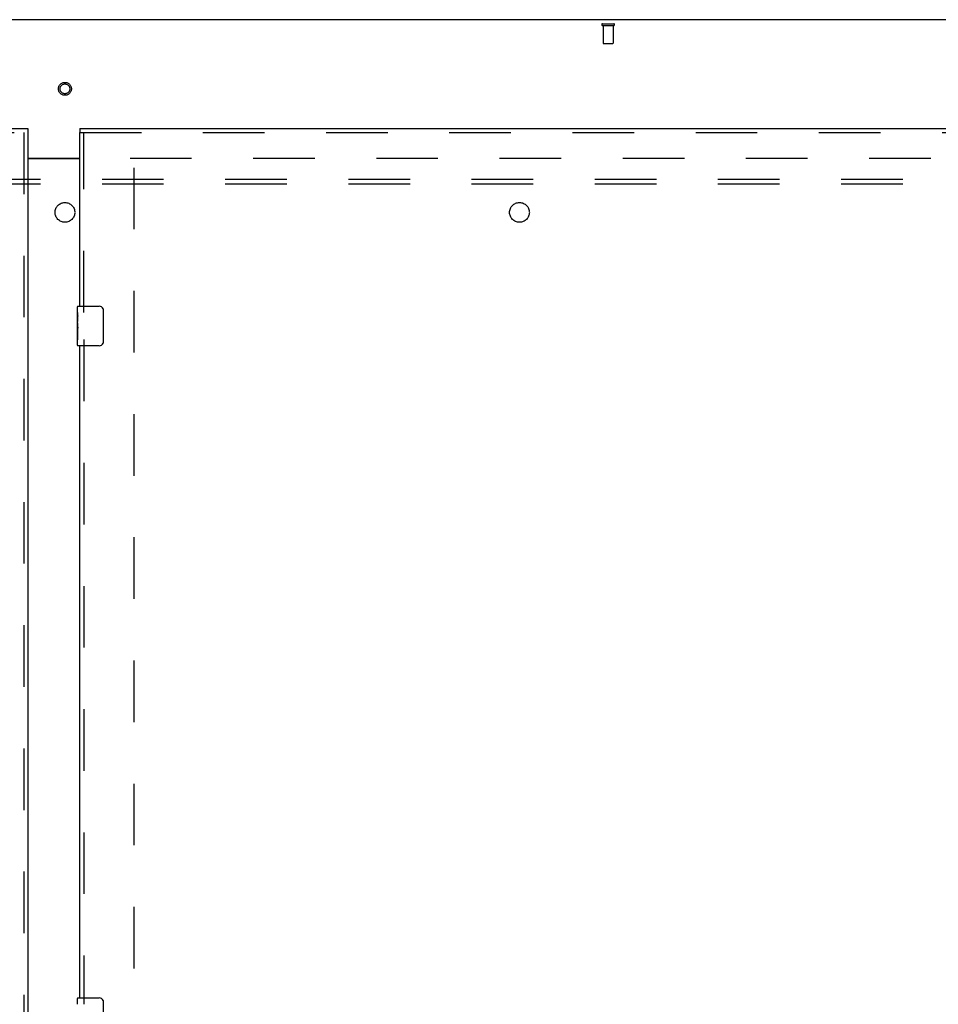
# Model space of a CAD drawing. Header units: inches. Extents: x 0 to 283, y 0 to 183.
# Tile 63 of 76: x 99 to 122, y 104 to 129. Entities that reach past the tile are written whole.
import ezdxf

# ---------------------------------------------------------------- set-up
doc = ezdxf.new("R2010")
doc.units = ezdxf.units.IN
doc.header["$LTSCALE"] = 15.583333
doc.header["$MEASUREMENT"] = 0
doc.linetypes.add('HIDDEN', pattern=[0.2, 0.1, -0.1])
doc.layers.get('0').update_dxf_attribs({"linetype": 'CONTINUOUS'})
for name, color, linetype in [('DEFAULT_2', 8, 'HIDDEN'), ('LEFTHAND_DOOR_ASSEMBLY', 7, 'CONTINUOUS'), ('RIGHTHAND_DOOR_ASSEMBLY', 7, 'CONTINUOUS'), ('SUBPANEL', 7, 'CONTINUOUS')]:
    doc.layers.add(name, color=color, linetype=linetype)

msp = doc.modelspace()

# ---------------------------------------------------------------- linework, layer by layer
at = {"color": 3, "linetype": 'Continuous'}
for p, q in [((138.924, 129.295), (61.278, 129.295)), ((99.163, 125.795), (100.476, 125.795)), ((99.163, 125.78), (100.476, 125.78))]:
    msp.add_line(p, q, dxfattribs=at)
at = {"layer": 'DEFAULT_2', "color": 8, "linetype": 'HIDDEN'}
for p, q in [((113.702, 129.191), (113.986, 129.191)), ((113.702, 129.148), (113.986, 129.148)), ((113.72, 129.148), (113.72, 128.701)), ((113.968, 129.148), (113.968, 128.701)), ((113.73, 128.691), (113.958, 128.691)), ((101.851, 64.774), (101.851, 125.816)), ((101.747, 125.795), (135.837, 125.795))]:
    msp.add_line(p, q, dxfattribs=at)
for radius in [0.164, 0.124]:
    msp.add_circle((100.101, 127.545), radius, dxfattribs=at)
for centre, radius, start, end in [((113.702, 129.169), 0.0215, 90, 270), ((113.986, 129.169), 0.0215, 270, 90), ((113.73, 128.701), 0.01, 180, 270), ((113.958, 128.701), 0.01, 270, 360)]:
    msp.add_arc(centre, radius, start, end, dxfattribs=at)
at = {"layer": 'LEFTHAND_DOOR_ASSEMBLY', "color": 3, "linetype": 'Continuous'}
for p, q in [((62.976, 126.545), (99.163, 126.545)), ((99.163, 126.441), (99.163, 64.149))]:
    msp.add_line(p, q, dxfattribs=at)
at = {"layer": 'LEFTHAND_DOOR_ASSEMBLY', "color": 8, "linetype": 'HIDDEN'}
for p, q in [((62.976, 126.441), (99.163, 126.441)), ((99.059, 126.441), (99.059, 64.149))]:
    msp.add_line(p, q, dxfattribs=at)
at = {"layer": 'LEFTHAND_DOOR_ASSEMBLY', "color": 7, "linetype": 'Continuous'}
msp.add_line((99.163, 126.545), (99.163, 126.441), dxfattribs=at)
at = {"layer": 'RIGHTHAND_DOOR_ASSEMBLY', "color": 7, "linetype": 'Continuous'}
for p, q in [((100.476, 126.545), (100.476, 126.441)), ((100.416, 121.884), (100.416, 122.03)), ((100.416, 121.626), (100.416, 121.883)), ((100.421, 121.827), (100.416, 121.827)), ((100.431, 122.045), (100.971, 122.045)), ((101.071, 121.945), (101.071, 121.145)), ((100.416, 121.66), (100.423, 121.66)), ((100.416, 121.06), (100.416, 121.623)), ((100.417, 121.597), (100.416, 121.597)), ((100.423, 121.66), (100.423, 121.796)), ((100.416, 121.465), (100.422, 121.465)), ((100.416, 121.429), (100.423, 121.429)), ((100.416, 121.366), (100.423, 121.366)), ((100.423, 121.199), (100.423, 121.429)), ((100.416, 121.199), (100.423, 121.199)), ((100.971, 121.045), (100.431, 121.045)), ((100.416, 104.384), (100.416, 104.53)), ((100.431, 104.545), (100.971, 104.545)), ((101.071, 104.445), (101.071, 103.645))]:
    msp.add_line(p, q, dxfattribs=at)
at = {"layer": 'RIGHTHAND_DOOR_ASSEMBLY', "color": 3, "linetype": 'Continuous'}
for p, q in [((100.476, 126.545), (136.663, 126.545)), ((100.476, 122.045), (100.476, 126.441)), ((100.476, 104.545), (100.476, 121.045))]:
    msp.add_line(p, q, dxfattribs=at)
at = {"layer": 'RIGHTHAND_DOOR_ASSEMBLY', "color": 8, "linetype": 'HIDDEN'}
for p, q in [((100.476, 126.441), (136.663, 126.441)), ((100.58, 121.89), (100.58, 126.441)), ((100.58, 121.2), (100.58, 104.39))]:
    msp.add_line(p, q, dxfattribs=at)
at = {"layer": 'RIGHTHAND_DOOR_ASSEMBLY', "color": 7, "linetype": 'Continuous'}
for points in [[(100.416, 121.884), (100.416, 121.88), (100.416, 121.876), (100.417, 121.87), (100.418, 121.857)], [(100.418, 121.857), (100.419, 121.849), (100.42, 121.841), (100.421, 121.833)], [(100.421, 121.833), (100.422, 121.824), (100.422, 121.815), (100.423, 121.805), (100.423, 121.796)], [(101.064, 121.981), (101.066, 121.975), (101.068, 121.969), (101.069, 121.963), (101.07, 121.957), (101.07, 121.951), (101.071, 121.945)], [(100.416, 121.626), (100.416, 121.618), (100.416, 121.609), (100.417, 121.599)], [(100.417, 121.599), (100.42, 121.565), (100.421, 121.553), (100.422, 121.541), (100.422, 121.528), (100.423, 121.515), (100.423, 121.503), (100.423, 121.49), (100.422, 121.477), (100.422, 121.464), (100.421, 121.452), (100.42, 121.44)], [(101.071, 121.145), (101.07, 121.138), (101.07, 121.132), (101.069, 121.126), (101.068, 121.12), (101.066, 121.114), (101.064, 121.108)], [(101.064, 104.481), (101.066, 104.475), (101.068, 104.469), (101.069, 104.463), (101.07, 104.457), (101.07, 104.451), (101.071, 104.445)]]:
    msp.add_lwpolyline(points, dxfattribs=at)
for centre, radius, start, end in [((100.431, 122.03), 0.015, 90, 180), ((100.971, 121.945), 0.1, 21.1999, 90), ((100.971, 121.145), 0.1, 270, 338.7946), ((100.431, 121.06), 0.015, 180, 270), ((100.431, 104.53), 0.015, 90, 180), ((100.971, 104.445), 0.1, 21.1999, 90)]:
    msp.add_arc(centre, radius, start, end, dxfattribs=at)
msp.add_ellipse((100.679, 121.46), major_axis=(0.263, 0), ratio=0.432808, start_param=3.141593, end_param=3.321581, dxfattribs=at)
at = {"layer": 'SUBPANEL', "color": 8, "linetype": 'HIDDEN'}
for p, q in [((66.757, 125.263), (133.445, 125.263)), ((66.757, 125.138), (133.445, 125.138))]:
    msp.add_line(p, q, dxfattribs=at)
for centre in [(100.101, 124.42), (111.601, 124.42)]:
    msp.add_circle(centre, 0.25, dxfattribs=at)

doc.saveas('drawing.dxf')
